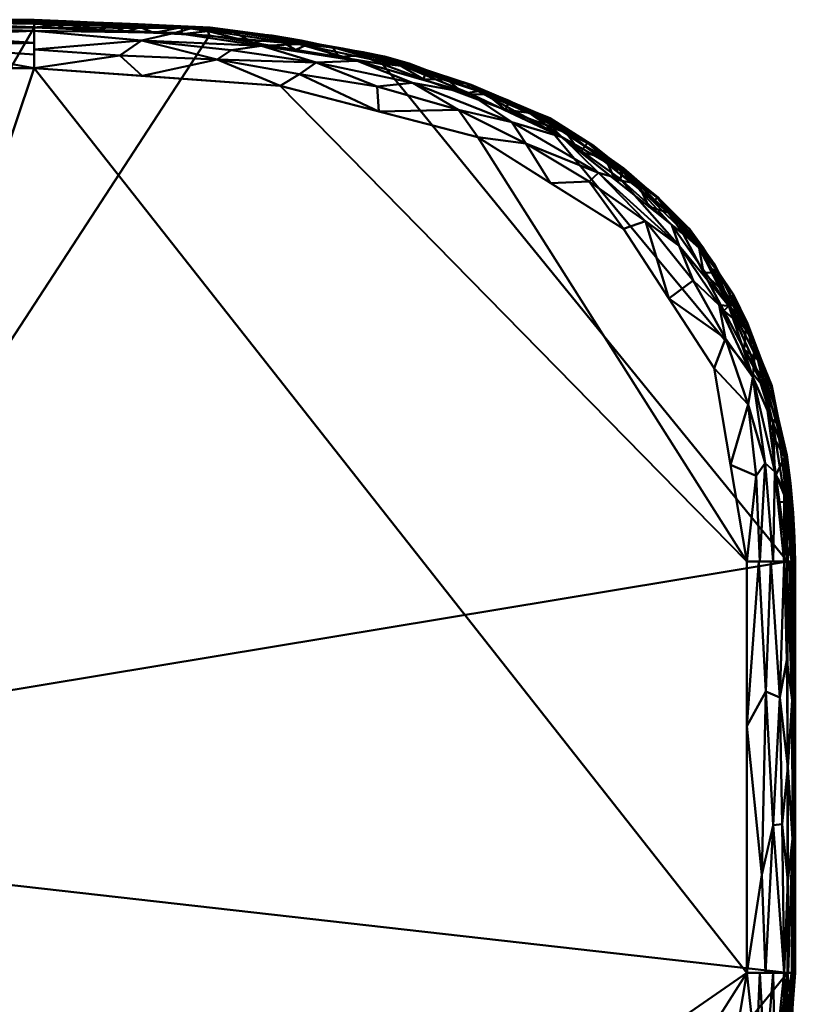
# Model space of a CAD drawing. Header units: millimetres. Extents: x -156 to 177, y -571 to 0.
# Tile 11 of 256: x 57 to 156, y -507 to -382. Entities that reach past the tile are written whole.
import ezdxf

# ---------------------------------------------------------------- set-up
doc = ezdxf.new("R2010")
doc.units = ezdxf.units.MM
doc.layers.add('A-GENM', color=13, linetype='Continuous', lineweight=30)

# ---------------------------------------------------------------- blocks, each defined once
blk = doc.blocks.new('F0B615S1-F_MODEL - F0B615S1-F_MODEL-3591-View 1')
at = {"layer": 'A-GENM', "lineweight": 40}
mesh = blk.add_polyface(dxfattribs=at)
corners = [(59.3, -382.09, 1098.72), (59.3, -383.5, 1091.49), (59.3, -388.22, 1088), (0, -388.22, 1088), (0, -383.5, 1091.49), (0, -382.09, 1098.72), (35.58, -382.09, 1098.72), (59.3, -382.61, 1096.06), (29.52, -382.75, 1093.64), (35.58, -388.22, 1088), (59.3, -386.48, 1089.29), (30.35, -384.67, 1089.62), (40.69, -382.31, 1095.91), (0, -382.79, 1095.11), (17.79, -382.09, 1098.72), (59.3, -383.05, 1093.77), (44.35, -383.09, 1092.51), (45.26, -384.09, 1090.4), (44.05, -385.45, 1088.9), (29.62, -386.27, 1088.41), (0, -385.86, 1089.75), (17.79, -388.22, 1088), (16.12, -385.36, 1088.97), (15.99, -383.93, 1090.66), (13.64, -382.99, 1092.82), (16.71, -382.41, 1095.3), (30.58, -383.52, 1091.44), (59.3, -384.99, 1090.39)]
mesh.append_faces([[corners[k] for k in face] for face in [(0, 12, 6), (2, 18, 10), (5, 25, 13)]], dxfattribs={"vtx0": -1, "vtx1": -1})
mesh.append_faces([[corners[k] for k in face] for face in [(18, 11, 17), (16, 12, 15), (12, 8, 25), (8, 12, 16), (11, 18, 19), (26, 17, 11), (23, 11, 22), (24, 8, 26), (6, 12, 25), (24, 25, 8), (17, 16, 1), (26, 23, 24), (27, 18, 17), (19, 18, 9), (22, 11, 19), (20, 23, 22), (21, 22, 19), (24, 23, 4), (26, 8, 16), (25, 24, 13), (17, 26, 16), (11, 23, 26)]], dxfattribs={"vtx0": -1, "vtx1": -1, "vtx2": -1})
mesh.append_faces([[corners[k] for k in face] for face in [(18, 2, 9), (12, 7, 15), (18, 27, 10), (22, 3, 20), (19, 9, 21), (23, 20, 4), (17, 1, 27)]], dxfattribs={"vtx0": -1, "vtx2": -1})
mesh.append_faces([[corners[k] for k in face] for face in [(25, 5, 14, 6)]], dxfattribs={"vtx0": -1, "vtx3": -1})
mesh.append_faces([[corners[k] for k in face] for face in [(21, 3, 22), (0, 7, 12), (15, 1, 16), (4, 13, 24)]], dxfattribs={"vtx1": -1, "vtx2": -1})
mesh = blk.add_polyface(dxfattribs=at)
corners = [(59.3, -383.08, 1099.76), (59.3, -382.37, 1099.45), (59.3, -382.09, 1098.72), (0, -382.09, 1098.72), (0, -382.37, 1099.45), (0, -383.08, 1099.76)]
mesh.append_faces([[corners[k] for k in face] for face in [(5, 0, 1, 4)]], dxfattribs={"vtx2": -1})
mesh.append_faces([[corners[k] for k in face] for face in [(1, 2, 3, 4)]], dxfattribs={"vtx3": -1})
mesh = blk.add_polyface(dxfattribs=at)
corners = [(59.3, -382.09, 1098.72), (81.56, -383.08, 1098.72), (103.59, -386.72, 1098.72), (124.56, -394.54, 1098.72), (142.13, -408.5, 1098.72), (152.61, -428.35, 1098.72), (155.56, -450.56, 1098.72), (154.15, -450.56, 1091.49), (149.43, -450.56, 1088), (145.3, -426.12, 1088), (133.83, -408.54, 1088), (115.4, -396.94, 1088), (90.42, -390.45, 1088), (59.3, -388.22, 1088), (59.3, -383.5, 1091.49), (114.17, -391.35, 1091.66), (147.15, -418.25, 1091.81), (92.87, -385.17, 1093.81), (59.3, -383.08, 1093.64), (77.15, -383.75, 1092.45), (94.98, -387.5, 1089.69), (59.3, -385.86, 1089.75), (133.73, -401.3, 1093.61), (59.3, -382.58, 1096.18), (72.96, -389.2, 1088), (82.46, -387.1, 1088.59), (79.21, -383.16, 1095.5), (154.57, -450.56, 1093.64), (152.73, -432.99, 1092.45), (152.74, -450.56, 1090.45), (152.96, -439.25, 1090.62), (147.37, -438.34, 1088), (149.58, -430.74, 1088.79), (142.63, -415.05, 1088.79), (130.65, -401.43, 1089.53), (150.18, -427.29, 1090.44), (151.09, -450.56, 1089.23), (150.22, -422.59, 1095.17), (154.3, -437.11, 1095.75), (143.26, -410.69, 1094.44), (73.64, -382.72, 1098.72), (92.57, -384.9, 1098.72), (98.34, -385.72, 1096.24), (114.57, -390.31, 1096.01), (106.05, -387.97, 1093.97), (100.14, -387.3, 1091.65), (107.15, -390.06, 1089.98), (102.91, -393.69, 1088), (119.7, -395.03, 1089.57), (102.69, -390.52, 1088.56), (126.07, -396.94, 1091.57), (124.61, -402.74, 1088), (123.96, -394.8, 1094.26), (133.34, -401.52, 1098.72), (138.23, -404.58, 1096.31), (130.06, -398.03, 1096.32), (154.14, -442.15, 1092.45), (139.93, -408.05, 1091.59), (72.9, -384.7, 1090.08), (88.05, -385.4, 1091.21), (121.5, -397.72, 1088.36), (112.97, -393.48, 1088.63), (129.51, -402.55, 1088.38), (136.62, -407.55, 1088.84), (140.87, -410.67, 1089.9), (145.93, -418.18, 1089.97), (146.72, -422.37, 1088.85), (84.22, -385.92, 1089.72), (88.22, -383.97, 1096.77), (70.15, -386.6, 1088.39), (139.56, -417.33, 1088), (150.35, -425.37, 1091.98), (150.6, -439.74, 1088.38), (151.73, -438.13, 1089.28), (147.37, -418.43, 1098.72), (145.31, -412.94, 1096.73), (154.09, -439.45, 1098.72), (155.06, -450.56, 1096.18), (114.07, -390.63, 1098.72), (92.85, -388.97, 1088.35), (115.51, -391.13, 1093.69), (122.68, -393.77, 1096.32), (133.41, -402.19, 1091.13)]
mesh.append_faces([[corners[k] for k in face] for face in [(77, 76, 6)]], dxfattribs={"vtx0": -1})
mesh.append_faces([[corners[k] for k in face] for face in [(7, 56, 27), (18, 19, 14), (24, 25, 12), (29, 30, 7), (9, 32, 31), (11, 60, 51), (13, 69, 24), (70, 66, 9), (10, 63, 70), (8, 72, 36), (74, 75, 4), (3, 81, 78)]], dxfattribs={"vtx0": -1, "vtx1": -1})
mesh.append_faces([[corners[k] for k in face] for face in [(35, 30, 73), (52, 22, 50), (41, 42, 68), (35, 16, 71), (26, 68, 17), (43, 42, 2), (17, 19, 26), (37, 38, 28), (30, 28, 56), (19, 58, 14), (39, 57, 22), (47, 49, 61), (17, 45, 59), (46, 15, 48), (44, 45, 17), (20, 45, 46), (16, 39, 37), (49, 20, 46), (37, 5, 38), (63, 64, 33), (24, 69, 25), (67, 59, 20), (18, 26, 19), (26, 23, 40), (76, 77, 38), (71, 37, 28), (72, 73, 36), (63, 33, 70), (30, 35, 28), (62, 63, 10), (33, 64, 65), (34, 62, 60), (34, 48, 50), (65, 66, 33), (71, 28, 35), (32, 72, 31), (16, 57, 39), (75, 37, 39), (56, 38, 27), (37, 75, 74), (42, 43, 44), (75, 54, 4), (42, 44, 17), (80, 43, 52), (15, 46, 45), (15, 45, 44), (59, 45, 20), (15, 50, 48), (20, 49, 79), (62, 51, 60), (79, 12, 25), (48, 60, 61), (46, 48, 61), (15, 44, 80), (22, 57, 82), (80, 50, 15), (52, 81, 55), (53, 54, 55), (39, 22, 54), (55, 22, 52), (22, 55, 54), (52, 43, 81), (30, 56, 7), (38, 56, 28), (16, 65, 64), (50, 82, 34), (58, 19, 59), (69, 58, 25), (20, 25, 67), (17, 59, 19), (34, 60, 48), (11, 61, 60), (46, 61, 49), (63, 62, 34), (34, 82, 64), (66, 70, 33), (34, 64, 63), (16, 64, 57), (16, 35, 65), (66, 35, 32), (35, 66, 65), (9, 66, 32), (25, 58, 67), (58, 59, 67), (17, 68, 42), (1, 68, 26), (58, 69, 21), (37, 71, 16), (73, 72, 32), (35, 73, 32), (29, 73, 30), (54, 75, 39), (20, 79, 25), (47, 79, 49), (43, 80, 44), (50, 80, 52), (78, 81, 43), (3, 55, 81), (22, 82, 50), (64, 82, 57)]], dxfattribs={"vtx0": -1, "vtx1": -1, "vtx2": -1})
mesh.append_faces([[corners[k] for k in face] for face in [(26, 18, 23), (58, 21, 14), (38, 5, 76), (54, 53, 4), (43, 2, 78), (42, 41, 2), (79, 47, 12)]], dxfattribs={"vtx0": -1, "vtx2": -1})
mesh.append_faces([[corners[k] for k in face] for face in [(3, 53, 55), (40, 1, 26), (1, 41, 68), (13, 21, 69), (29, 36, 73), (8, 31, 72), (11, 47, 61), (10, 51, 62), (74, 5, 37), (77, 27, 38)]], dxfattribs={"vtx1": -1, "vtx2": -1})
mesh.append_faces([[corners[k] for k in face] for face in [(23, 0, 40)]], dxfattribs={"vtx2": -1})
mesh = blk.add_polyface(dxfattribs=at)
corners = [(59.3, -382.09, 1098.72), (59.3, -382.37, 1099.45), (59.3, -383.08, 1099.76), (81.47, -384.07, 1099.76), (103.34, -387.69, 1099.76), (124.09, -395.42, 1099.76), (141.36, -409.15, 1099.76), (151.65, -428.63, 1099.76), (154.56, -450.56, 1099.76), (155.28, -450.56, 1099.45), (155.56, -450.56, 1098.72), (152.61, -428.35, 1098.72), (142.13, -408.5, 1098.72), (124.56, -394.54, 1098.72), (103.59, -386.72, 1098.72), (81.56, -383.08, 1098.72), (154.49, -442.47, 1098.72), (153.11, -439.6, 1099.76), (67.38, -383.44, 1099.76), (70.43, -382.58, 1098.72), (113.72, -391.56, 1099.76), (114.07, -390.63, 1098.72), (132.73, -402.29, 1099.76), (133.34, -401.52, 1098.72), (92.41, -385.88, 1099.76), (92.57, -384.9, 1098.72), (147.37, -418.43, 1098.72), (146.51, -418.89, 1099.76), (154.03, -446.57, 1099.76), (63.36, -382.27, 1098.72), (154.92, -442.94, 1099.5), (153.55, -435.41, 1098.72), (153.26, -431.88, 1099.45), (151.4, -425.49, 1099.45), (66.89, -382.42, 1099.4), (74.42, -383.76, 1099.76), (78.01, -383.05, 1099.45), (84.58, -383.67, 1099.45), (154.25, -437.37, 1099.51), (152.38, -434.11, 1099.76), (72.47, -382.63, 1099.38), (76, -382.83, 1098.72), (155.02, -446.51, 1098.72), (155.3, -444.44, 1099.12), (155.18, -446.75, 1099.47), (154.95, -440.67, 1099.16), (154.02, -438.94, 1098.72), (154.49, -437.09, 1099.11), (155.37, -450.56, 1099.23), (155.45, -447.6, 1099.1), (149.99, -423.39, 1098.72), (149.5, -420.5, 1099.32), (145.88, -414.09, 1099.45), (149.08, -423.76, 1099.76), (63.34, -383.26, 1099.76), (65.37, -382.76, 1099.67), (63.1, -382.37, 1099.43), (69.12, -382.83, 1099.65), (70.9, -383.6, 1099.76), (72.69, -383.04, 1099.67), (59.3, -382.59, 1099.54), (62.24, -382.72, 1099.68), (86.94, -384.98, 1099.76), (89.81, -384.47, 1099.56), (97.02, -385.55, 1099.45), (87.07, -383.99, 1098.72), (108.9, -388.48, 1099.45), (119.39, -392.34, 1099.45), (129.26, -397.63, 1099.45), (138.07, -404.58, 1099.45), (153.57, -443.08, 1099.76), (153.08, -431.88, 1098.72), (152.2, -428.72, 1099.62), (152.55, -428.62, 1099.25), (66.89, -382.42, 1098.72), (77.94, -383.91, 1099.76), (81.31, -383.17, 1099.22), (81.28, -383.52, 1099.6), (147.77, -417.65, 1099.59), (149.31, -421.1, 1099.66), (147.68, -416.76, 1099.19), (144.75, -413.47, 1098.72), (143.81, -410.78, 1099.18), (143.94, -414.02, 1099.76), (143.4, -410.96, 1099.64), (141.19, -407.83, 1099.44), (137.04, -405.72, 1099.76), (139.48, -406.47, 1099.68), (141.5, -408.69, 1099.67), (93.1, -384.71, 1099.27), (89.39, -384.08, 1099.13), (93.84, -385.23, 1099.64), (97.87, -386.78, 1099.76), (100.75, -386.6, 1099.64), (98.08, -385.81, 1098.72), (100.93, -386.2, 1099.19), (104.59, -387.28, 1099.46), (108.83, -388.68, 1098.72), (106.73, -387.62, 1099.1), (103.82, -386.85, 1099.13), (108.53, -389.62, 1099.76), (118.9, -393.49, 1099.76), (119.32, -392.59, 1098.72), (114.21, -390.22, 1099.42), (128.41, -398.85, 1099.76), (128.95, -398.03, 1098.72), (124.44, -394.77, 1099.42), (133.85, -400.87, 1099.42), (137.74, -405.01, 1098.72), (111.6, -389.68, 1099.67), (116.56, -391.5, 1099.67), (121.92, -393.87, 1099.67), (126.59, -396.37, 1099.67), (131.51, -399.56, 1099.67), (135.68, -402.83, 1099.67)]
mesh.append_faces([[corners[k] for k in face] for face in [(39, 72, 7), (29, 34, 74), (17, 38, 39), (19, 40, 41), (16, 43, 42), (10, 49, 48), (18, 55, 54), (2, 61, 60), (50, 73, 11), (41, 76, 15), (62, 77, 3), (12, 82, 81), (83, 84, 6), (4, 93, 92), (94, 95, 14), (97, 103, 21), (5, 111, 101), (21, 103, 102), (102, 106, 13), (13, 106, 105), (105, 107, 23), (108, 85, 12), (23, 107, 108), (101, 110, 20), (104, 112, 5), (86, 114, 22)]], dxfattribs={"vtx0": -1, "vtx1": -1})
mesh.append_faces([[corners[k] for k in face] for face in [(94, 89, 64), (96, 98, 99), (49, 42, 43), (107, 105, 68), (76, 36, 77), (35, 36, 59), (49, 44, 48), (112, 104, 68), (53, 72, 33), (103, 110, 67), (64, 92, 93), (61, 54, 55), (30, 28, 44), (106, 102, 67), (62, 63, 37), (50, 51, 33), (59, 36, 40), (82, 52, 81), (110, 101, 67), (83, 78, 52), (47, 32, 38), (87, 88, 85), (61, 56, 60), (85, 108, 69), (34, 40, 19), (46, 47, 45), (32, 47, 31), (72, 73, 33), (39, 38, 32), (73, 50, 33), (78, 79, 51), (58, 59, 57), (77, 37, 76), (36, 41, 40), (77, 62, 37), (89, 90, 63), (30, 43, 45), (72, 39, 32), (34, 55, 57), (76, 41, 36), (45, 43, 16), (44, 43, 30), (38, 30, 45), (45, 47, 38), (44, 49, 43), (78, 80, 52), (79, 33, 51), (81, 52, 80), (57, 55, 18), (56, 55, 34), (56, 34, 29), (40, 34, 57), (57, 59, 40), (56, 61, 55), (89, 91, 64), (90, 37, 63), (92, 64, 91), (95, 94, 64), (112, 68, 106), (67, 102, 103), (114, 69, 107), (68, 105, 106), (84, 83, 52), (69, 108, 107), (17, 30, 38), (73, 72, 32), (71, 73, 32), (65, 76, 37), (75, 77, 36), (80, 51, 26), (27, 79, 78), (33, 79, 53), (51, 80, 78), (100, 109, 66), (52, 82, 84), (87, 69, 114), (85, 84, 82), (12, 85, 82), (86, 87, 114), (85, 69, 87), (85, 88, 84), (87, 6, 88), (6, 84, 88), (91, 63, 24), (25, 90, 89), (37, 90, 65), (63, 91, 89), (96, 100, 66), (64, 93, 95), (97, 98, 66), (96, 95, 93), (4, 96, 93), (103, 97, 66), (96, 66, 98), (96, 99, 95), (98, 14, 99), (14, 95, 99), (109, 103, 66), (111, 106, 67), (113, 107, 68), (110, 109, 20), (109, 110, 103), (101, 111, 67), (112, 111, 5), (111, 112, 106), (104, 113, 68), (114, 113, 22), (113, 114, 107)]], dxfattribs={"vtx0": -1, "vtx1": -1, "vtx2": -1})
mesh.append_faces([[corners[k] for k in face] for face in [(56, 0, 1), (30, 17, 70), (45, 16, 46), (32, 31, 71), (49, 10, 42), (51, 50, 26), (78, 83, 27), (72, 53, 7), (57, 18, 58), (77, 75, 3), (61, 2, 54), (63, 62, 24), (89, 94, 25), (76, 65, 15), (73, 71, 11), (34, 19, 74), (36, 35, 75), (79, 27, 53), (80, 26, 81), (90, 25, 65), (91, 24, 92), (109, 100, 20), (113, 104, 22)]], dxfattribs={"vtx0": -1, "vtx2": -1})
mesh.append_faces([[corners[k] for k in face] for face in [(28, 8, 44), (8, 9, 44), (29, 0, 56), (9, 48, 44), (46, 31, 47), (1, 60, 56), (58, 35, 59), (4, 100, 96), (70, 28, 30), (86, 6, 87), (97, 14, 98)]], dxfattribs={"vtx1": -1, "vtx2": -1})
mesh = blk.add_polyface(dxfattribs=at)
corners = [(154.56, -502.58, 1099.76), (154.56, -450.56, 1099.76), (151.65, -428.63, 1099.76), (141.36, -409.15, 1099.76), (124.09, -395.42, 1099.76), (103.34, -387.69, 1099.76), (81.47, -384.07, 1099.76), (59.3, -383.08, 1099.76), (0, -383.08, 1099.76), (-59.3, -383.08, 1099.76), (-81.47, -384.07, 1099.76), (-103.34, -387.69, 1099.76), (-124.09, -395.42, 1099.76), (-141.36, -409.15, 1099.76), (-151.65, -428.63, 1099.76), (-154.56, -450.56, 1099.76), (-154.56, -502.58, 1099.76), (-151.65, -524.5, 1099.76), (-141.36, -543.99, 1099.76), (-124.09, -557.71, 1099.76), (-103.34, -565.45, 1099.76), (-81.47, -569.07, 1099.76), (-59.3, -570.05, 1099.76), (0, -570.05, 1099.76), (59.3, -570.05, 1099.76), (81.47, -569.07, 1099.76), (103.34, -565.45, 1099.76), (124.09, -557.71, 1099.76), (141.36, -543.99, 1099.76), (151.65, -524.5, 1099.76), (0, -505.25, 1099.76), (-14.84, -500.43, 1099.76), (-24.02, -487.8, 1099.76), (-24.02, -472.2, 1099.76), (-14.84, -459.57, 1099.76), (0, -454.75, 1099.76), (14.84, -459.57, 1099.76), (24.02, -472.2, 1099.76), (24.02, -487.8, 1099.76), (14.84, -500.43, 1099.76)]
mesh.append_faces([[corners[k] for k in face] for face in [(29, 27, 28), (4, 2, 3)]], dxfattribs={"vtx0": -1})
mesh.append_faces([[corners[k] for k in face] for face in [(35, 8, 34)]], dxfattribs={"vtx0": -1, "vtx1": -1})
mesh.append_faces([[corners[k] for k in face] for face in [(31, 22, 23, 30), (22, 31, 32), (9, 33, 34, 8), (33, 15, 16, 32), (0, 26, 27, 29), (8, 35, 36, 7), (7, 36, 37, 6)]], dxfattribs={"vtx0": -1, "vtx2": -1})
mesh.append_faces([[corners[k] for k in face] for face in [(16, 19, 20, 32), (38, 25, 26, 0)]], dxfattribs={"vtx0": -1, "vtx2": -1, "vtx3": -1})
mesh.append_faces([[corners[k] for k in face] for face in [(14, 15, 12, 13)]], dxfattribs={"vtx1": -1})
mesh.append_faces([[corners[k] for k in face] for face in [(21, 22, 32, 20), (10, 11, 33, 9)]], dxfattribs={"vtx1": -1, "vtx2": -1})
mesh.append_faces([[corners[k] for k in face] for face in [(11, 12, 15, 33), (5, 6, 37, 1)]], dxfattribs={"vtx1": -1, "vtx2": -1, "vtx3": -1})
mesh.append_faces([[corners[k] for k in face] for face in [(39, 30, 23, 24), (24, 25, 38, 39), (37, 38, 0, 1), (1, 2, 4, 5)]], dxfattribs={"vtx1": -1, "vtx3": -1})
mesh.append_faces([[corners[k] for k in face] for face in [(17, 18, 19, 16)]], dxfattribs={"vtx2": -1})
mesh = blk.add_polyface(dxfattribs=at)
corners = [(59.3, -564.92, 1088), (0, -564.92, 1088), (-59.3, -564.92, 1088), (-90.42, -562.69, 1088), (-115.4, -556.2, 1088), (-133.83, -544.6, 1088), (-145.3, -527.01, 1088), (-149.43, -502.58, 1088), (-149.43, -450.56, 1088), (-145.3, -426.12, 1088), (-133.83, -408.54, 1088), (-115.4, -396.94, 1088), (-90.42, -390.45, 1088), (-59.3, -388.22, 1088), (0, -388.22, 1088), (59.3, -388.22, 1088), (90.42, -390.45, 1088), (115.4, -396.94, 1088), (133.83, -408.54, 1088), (145.3, -426.12, 1088), (149.43, -450.56, 1088), (149.43, -502.58, 1088), (145.3, -527.01, 1088), (133.83, -544.6, 1088), (115.4, -556.2, 1088), (90.42, -562.69, 1088)]
mesh.append_faces([[corners[k] for k in face] for face in [(11, 8, 9, 10)]], dxfattribs={"vtx0": -1})
mesh.append_faces([[corners[k] for k in face] for face in [(17, 20, 16)]], dxfattribs={"vtx0": -1, "vtx1": -1})
mesh.append_faces([[corners[k] for k in face] for face in [(13, 2, 7, 8)]], dxfattribs={"vtx0": -1, "vtx1": -1, "vtx3": -1})
mesh.append_faces([[corners[k] for k in face] for face in [(13, 1, 2)]], dxfattribs={"vtx0": -1, "vtx2": -1})
mesh.append_faces([[corners[k] for k in face] for face in [(7, 2, 3, 4)]], dxfattribs={"vtx0": -1, "vtx3": -1})
mesh.append_faces([[corners[k] for k in face] for face in [(19, 20, 17, 18), (6, 7, 4, 5)]], dxfattribs={"vtx1": -1})
mesh.append_faces([[corners[k] for k in face] for face in [(25, 0, 21, 24), (14, 15, 1, 13), (12, 13, 8, 11)]], dxfattribs={"vtx1": -1, "vtx2": -1})
mesh.append_faces([[corners[k] for k in face] for face in [(0, 1, 15, 21)]], dxfattribs={"vtx1": -1, "vtx2": -1, "vtx3": -1})
mesh.append_faces([[corners[k] for k in face] for face in [(20, 21, 15, 16)]], dxfattribs={"vtx1": -1, "vtx3": -1})
mesh.append_faces([[corners[k] for k in face] for face in [(22, 23, 24, 21)]], dxfattribs={"vtx2": -1})
mesh = blk.add_polyface(dxfattribs=at)
corners = [(155.56, -502.58, 1098.72), (154.15, -502.58, 1091.49), (149.43, -502.58, 1088), (149.43, -450.56, 1088), (154.15, -450.56, 1091.49), (155.56, -450.56, 1098.72), (155.56, -481.77, 1098.72), (154.65, -502.58, 1094.05), (154.6, -476.57, 1092.64), (151.79, -502.58, 1089.75), (149.43, -471.37, 1088), (152.48, -450.56, 1090.26), (153.6, -467.77, 1090.46), (151.84, -467.02, 1088.66), (149.43, -486.97, 1088), (152.75, -483.89, 1089.38), (154.85, -450.56, 1095.11), (155.1, -502.58, 1096.39), (155.2, -485.61, 1095.06), (155.17, -468.1, 1094.91), (154.5, -450.56, 1093.3), (154.48, -462.98, 1092.29), (155.56, -466.17, 1098.72), (155.1, -450.56, 1096.39), (155.44, -473.97, 1096.9), (154.6, -490.97, 1092.64), (153.88, -483.77, 1090.94), (150.96, -450.56, 1089.13), (151.34, -490.18, 1088.39)]
mesh.append_faces([[corners[k] for k in face] for face in [(27, 10, 3)]], dxfattribs={"vtx0": -1})
mesh.append_faces([[corners[k] for k in face] for face in [(9, 15, 1), (2, 28, 9), (16, 19, 20), (23, 19, 16), (6, 24, 22)]], dxfattribs={"vtx0": -1, "vtx1": -1})
mesh.append_faces([[corners[k] for k in face] for face in [(21, 19, 8), (13, 28, 10), (24, 18, 19), (12, 13, 11), (19, 18, 8), (18, 7, 25), (10, 27, 13), (8, 25, 26), (15, 28, 13), (15, 13, 12), (12, 8, 26), (28, 15, 9), (6, 17, 18), (21, 12, 4), (19, 21, 20), (12, 21, 8), (23, 22, 24), (18, 24, 6), (23, 24, 19), (26, 1, 15), (18, 25, 8), (1, 26, 25), (12, 26, 15)]], dxfattribs={"vtx0": -1, "vtx1": -1, "vtx2": -1})
mesh.append_faces([[corners[k] for k in face] for face in [(21, 4, 20)]], dxfattribs={"vtx0": -1, "vtx2": -1})
mesh.append_faces([[corners[k] for k in face] for face in [(28, 2, 14, 10)]], dxfattribs={"vtx0": -1, "vtx3": -1})
mesh.append_faces([[corners[k] for k in face] for face in [(7, 1, 25), (11, 4, 12), (17, 7, 18), (27, 11, 13)]], dxfattribs={"vtx1": -1, "vtx2": -1})
mesh.append_faces([[corners[k] for k in face] for face in [(23, 5, 22), (6, 0, 17)]], dxfattribs={"vtx2": -1})
mesh = blk.add_polyface(dxfattribs=at)
corners = [(154.56, -502.58, 1099.76), (155.28, -502.58, 1099.45), (155.56, -502.58, 1098.72), (155.56, -450.56, 1098.72), (155.28, -450.56, 1099.45), (154.56, -450.56, 1099.76)]
mesh.append_faces([[corners[k] for k in face] for face in [(1, 2, 3, 4), (4, 5, 0, 1)]], dxfattribs={"vtx3": -1})
mesh = blk.add_polyface(dxfattribs=at)
corners = [(155.56, -502.58, 1098.72), (152.61, -524.79, 1098.72), (142.13, -544.63, 1098.72), (124.56, -558.59, 1098.72), (103.59, -566.42, 1098.72), (81.56, -570.06, 1098.72), (59.3, -571.05, 1098.72), (59.3, -569.64, 1091.49), (59.3, -564.92, 1088), (90.42, -562.69, 1088), (115.4, -556.2, 1088), (133.83, -544.6, 1088), (145.3, -527.01, 1088), (149.43, -502.58, 1088), (154.15, -502.58, 1091.49), (114.17, -561.78, 1091.66), (147.15, -534.89, 1091.81), (92.87, -567.97, 1093.81), (59.3, -570.06, 1093.64), (77.15, -569.38, 1092.45), (94.98, -565.64, 1089.69), (59.3, -567.28, 1089.75), (133.73, -551.84, 1093.61), (59.3, -570.56, 1096.18), (72.96, -563.94, 1088), (82.46, -566.04, 1088.59), (79.21, -569.98, 1095.5), (154.57, -502.58, 1093.64), (152.73, -520.15, 1092.45), (152.74, -502.58, 1090.45), (152.96, -513.89, 1090.62), (147.37, -514.79, 1088), (151.09, -502.58, 1089.23), (149.58, -522.39, 1088.79), (142.63, -538.09, 1088.79), (130.65, -551.7, 1089.53), (150.18, -525.84, 1090.44), (150.22, -530.55, 1095.17), (154.3, -516.03, 1095.75), (143.26, -542.45, 1094.44), (73.64, -570.41, 1098.72), (92.57, -568.24, 1098.72), (98.34, -567.41, 1096.24), (114.57, -562.83, 1096.01), (106.05, -565.17, 1093.97), (100.14, -565.84, 1091.65), (107.15, -563.08, 1089.98), (102.91, -559.44, 1088), (119.7, -558.11, 1089.57), (102.69, -562.61, 1088.56), (126.28, -556.06, 1091.53), (124.61, -550.4, 1088), (123.86, -558.37, 1094.2), (133.34, -551.61, 1098.72), (138.23, -548.55, 1096.31), (129.97, -555.17, 1096.3), (154.14, -510.98, 1092.45), (139.93, -545.09, 1091.59), (72.9, -568.44, 1090.08), (88.05, -567.74, 1091.21), (121.5, -555.41, 1088.36), (112.97, -559.65, 1088.63), (129.51, -550.59, 1088.38), (136.62, -545.59, 1088.84), (140.87, -542.46, 1089.9), (145.93, -534.96, 1089.97), (146.72, -530.77, 1088.85), (84.22, -567.22, 1089.72), (88.22, -569.17, 1096.77), (70.15, -566.54, 1088.39), (150.6, -513.4, 1088.38), (151.73, -515.01, 1089.28), (139.56, -535.81, 1088), (150.35, -527.77, 1091.98), (147.37, -534.71, 1098.72), (145.31, -540.19, 1096.73), (155.06, -502.58, 1096.18), (154.09, -513.68, 1098.72), (114.07, -562.51, 1098.72), (92.97, -564.66, 1088.6), (115.42, -562.07, 1093.81), (122.57, -559.46, 1096.63), (133.62, -551.03, 1091.57)]
mesh.append_faces([[corners[k] for k in face] for face in [(77, 76, 0)]], dxfattribs={"vtx0": -1})
mesh.append_faces([[corners[k] for k in face] for face in [(51, 60, 10), (18, 26, 23), (27, 56, 14), (40, 26, 5), (3, 55, 53), (5, 68, 41), (8, 69, 21), (13, 70, 31), (72, 63, 11), (12, 66, 72), (4, 43, 78), (78, 81, 3)]], dxfattribs={"vtx0": -1, "vtx1": -1})
mesh.append_faces([[corners[k] for k in face] for face in [(17, 26, 19), (43, 4, 42), (26, 40, 23), (22, 54, 55), (37, 28, 38), (81, 52, 55), (37, 16, 73), (45, 15, 44), (41, 68, 42), (25, 79, 67), (20, 49, 46), (46, 15, 45), (57, 64, 16), (37, 38, 1), (66, 12, 33), (30, 14, 56), (17, 42, 68), (19, 26, 18), (35, 62, 63), (45, 59, 20), (39, 16, 37), (19, 7, 58), (69, 24, 25), (43, 42, 44), (76, 77, 38), (36, 33, 71), (70, 71, 33), (70, 33, 31), (29, 30, 71), (36, 30, 28), (72, 66, 34), (66, 36, 65), (16, 39, 57), (48, 35, 50), (15, 46, 48), (28, 73, 36), (65, 16, 64), (39, 22, 57), (56, 38, 28), (37, 74, 75), (55, 54, 53), (26, 68, 5), (81, 78, 43), (44, 42, 17), (15, 50, 52), (45, 44, 17), (43, 80, 52), (59, 17, 19), (45, 20, 46), (49, 79, 9), (35, 64, 82), (61, 46, 49), (60, 61, 10), (60, 35, 48), (49, 20, 79), (52, 50, 22), (15, 48, 50), (54, 39, 75), (35, 60, 62), (43, 44, 80), (55, 3, 81), (22, 39, 54), (22, 55, 52), (38, 56, 27), (30, 56, 28), (50, 82, 22), (35, 63, 64), (69, 58, 21), (67, 20, 59), (17, 59, 45), (58, 59, 19), (60, 51, 62), (61, 60, 48), (46, 61, 48), (61, 49, 47), (37, 73, 28), (11, 63, 62), (64, 63, 34), (64, 34, 65), (64, 57, 82), (66, 65, 34), (36, 16, 65), (63, 72, 34), (36, 66, 33), (59, 58, 67), (58, 25, 67), (17, 68, 26), (58, 69, 25), (71, 70, 32), (36, 71, 30), (16, 36, 73), (54, 75, 2), (37, 75, 39), (67, 79, 20), (9, 79, 25), (44, 15, 80), (15, 52, 80), (52, 81, 43), (35, 82, 50), (57, 22, 82)]], dxfattribs={"vtx0": -1, "vtx1": -1, "vtx2": -1})
mesh.append_faces([[corners[k] for k in face] for face in [(19, 18, 7), (49, 9, 47), (42, 4, 41), (58, 7, 21), (33, 12, 31), (75, 74, 2), (38, 27, 76), (61, 47, 10), (54, 2, 53), (37, 1, 74)]], dxfattribs={"vtx0": -1, "vtx2": -1})
mesh.append_faces([[corners[k] for k in face] for face in [(29, 14, 30), (24, 9, 25), (8, 24, 69), (13, 32, 70), (51, 11, 62), (32, 29, 71), (77, 1, 38)]], dxfattribs={"vtx1": -1, "vtx2": -1})
mesh.append_faces([[corners[k] for k in face] for face in [(40, 6, 23)]], dxfattribs={"vtx2": -1})
mesh = blk.add_polyface(dxfattribs=at)
corners = [(155.56, -502.58, 1098.72), (155.28, -502.58, 1099.45), (154.56, -502.58, 1099.76), (151.65, -524.5, 1099.76), (141.36, -543.99, 1099.76), (124.09, -557.71, 1099.76), (103.34, -565.45, 1099.76), (81.47, -569.07, 1099.76), (59.3, -570.05, 1099.76), (59.3, -570.77, 1099.45), (59.3, -571.05, 1098.72), (81.56, -570.06, 1098.72), (103.59, -566.42, 1098.72), (124.56, -558.59, 1098.72), (142.13, -544.63, 1098.72), (152.61, -524.79, 1098.72), (67.41, -570.69, 1098.72), (70.38, -569.56, 1099.76), (153.5, -510.57, 1099.76), (154.09, -513.68, 1098.72), (132.73, -550.85, 1099.76), (133.34, -551.61, 1098.72), (113.72, -561.58, 1099.76), (114.07, -562.51, 1098.72), (146.51, -534.25, 1099.76), (147.37, -534.71, 1098.72), (92.57, -568.24, 1098.72), (92.41, -567.26, 1099.76), (63.34, -569.87, 1099.76), (155.02, -506.62, 1098.72), (66.89, -570.61, 1099.5), (74.49, -570.38, 1098.72), (78.01, -570.09, 1099.45), (84.59, -569.47, 1099.45), (155.02, -510.2, 1099.4), (152.58, -517.54, 1099.76), (153.26, -521.26, 1099.45), (151.4, -527.65, 1099.45), (72.47, -570.38, 1099.51), (75.93, -569.31, 1099.76), (154.38, -515.79, 1099.38), (153.35, -519.23, 1098.72), (63.36, -570.87, 1098.72), (65.39, -570.91, 1099.12), (63.1, -570.72, 1099.47), (69.14, -570.79, 1099.16), (70.95, -570.53, 1098.72), (72.72, -570.64, 1099.11), (59.3, -570.86, 1099.23), (62.24, -570.97, 1099.1), (87.07, -569.15, 1098.72), (89.85, -568.9, 1099.32), (97.02, -567.58, 1099.45), (86.94, -568.16, 1099.76), (154.03, -506.57, 1099.76), (154.76, -508.66, 1099.67), (155.23, -506.39, 1099.43), (154.47, -512.41, 1099.65), (153.04, -514.05, 1099.76), (153.96, -515.96, 1099.67), (155.06, -502.58, 1099.54), (154.9, -505.52, 1099.68), (149.08, -529.38, 1099.76), (149.28, -532.54, 1099.56), (145.88, -539.05, 1099.45), (149.99, -529.75, 1098.72), (138.07, -548.56, 1099.45), (129.26, -555.5, 1099.45), (119.39, -560.8, 1099.45), (108.9, -564.66, 1099.45), (66.86, -569.72, 1099.76), (78.02, -570.22, 1098.72), (81.28, -569.58, 1099.62), (81.31, -569.95, 1099.25), (154.56, -510.15, 1098.72), (152.12, -521.02, 1099.76), (152.57, -524.52, 1099.22), (152.23, -524.43, 1099.6), (93.05, -568.12, 1099.59), (89.32, -568.55, 1099.66), (93.92, -568.33, 1099.19), (98.08, -567.33, 1098.72), (100.84, -566.97, 1099.18), (97.88, -566.35, 1099.76), (100.84, -566.52, 1099.64), (104.6, -565.88, 1099.44), (108.53, -563.51, 1099.76), (106.57, -564.98, 1099.68), (103.69, -565.78, 1099.67), (148.04, -535.63, 1099.27), (149.78, -532.24, 1099.13), (147.31, -536.17, 1099.64), (143.94, -539.12, 1099.76), (143.45, -542.09, 1099.64), (144.75, -539.67, 1098.72), (143.74, -542.43, 1099.19), (141.17, -545.29, 1099.46), (137.74, -548.12, 1098.72), (139.88, -547.05, 1099.1), (141.9, -544.79, 1099.13), (137.04, -547.42, 1099.76), (128.41, -554.28, 1099.76), (128.95, -555.1, 1098.72), (133.85, -552.27, 1099.42), (118.9, -559.65, 1099.76), (119.32, -560.55, 1098.72), (124.44, -558.37, 1099.42), (114.21, -562.92, 1099.42), (108.83, -564.46, 1098.72), (135.68, -550.31, 1099.67), (131.51, -553.58, 1099.67), (126.58, -556.77, 1099.67), (121.92, -559.26, 1099.67), (116.56, -561.64, 1099.67), (111.6, -563.46, 1099.67)]
mesh.append_faces([[corners[k] for k in face] for face in [(100, 96, 4), (28, 30, 70), (17, 38, 39), (19, 40, 41), (16, 43, 42), (10, 49, 48), (18, 55, 54), (2, 61, 60), (39, 72, 7), (50, 73, 11), (3, 77, 75), (41, 76, 15), (62, 77, 3), (12, 82, 81), (83, 84, 6), (4, 93, 92), (94, 95, 14), (97, 103, 21), (5, 111, 101), (21, 103, 102), (102, 106, 13), (13, 106, 105), (108, 85, 12), (101, 110, 20), (104, 112, 5), (86, 114, 22)]], dxfattribs={"vtx0": -1, "vtx1": -1})
mesh.append_faces([[corners[k] for k in face] for face in [(50, 51, 33), (96, 98, 99), (37, 76, 77), (107, 105, 68), (63, 89, 90), (112, 104, 68), (82, 52, 81), (49, 44, 48), (32, 47, 31), (72, 32, 73), (87, 88, 85), (61, 54, 55), (46, 47, 45), (106, 102, 67), (77, 76, 36), (59, 36, 40), (89, 64, 94), (61, 56, 60), (51, 26, 80), (49, 42, 43), (110, 101, 67), (47, 32, 38), (85, 108, 69), (56, 34, 29), (38, 17, 30), (73, 33, 72), (32, 39, 38), (73, 50, 33), (78, 79, 51), (58, 59, 57), (36, 41, 40), (35, 36, 59), (77, 62, 37), (37, 62, 63), (30, 43, 45), (72, 39, 32), (34, 55, 57), (76, 41, 36), (45, 43, 16), (44, 43, 30), (44, 30, 28), (38, 30, 45), (45, 47, 38), (44, 49, 43), (78, 80, 52), (79, 33, 51), (81, 52, 80), (57, 55, 18), (56, 55, 34), (40, 34, 57), (65, 76, 37), (57, 59, 40), (56, 61, 55), (89, 91, 64), (90, 37, 63), (91, 92, 64), (64, 92, 93), (110, 67, 103), (95, 94, 64), (112, 68, 106), (67, 102, 103), (114, 69, 107), (68, 105, 106), (84, 83, 52), (69, 108, 107), (53, 72, 33), (71, 73, 32), (19, 34, 40), (75, 77, 36), (83, 78, 52), (27, 79, 78), (33, 79, 53), (51, 80, 78), (100, 109, 66), (52, 82, 84), (87, 69, 114), (85, 84, 82), (12, 85, 82), (86, 87, 114), (85, 69, 87), (85, 88, 84), (87, 6, 88), (6, 84, 88), (91, 63, 24), (25, 90, 89), (37, 90, 65), (63, 91, 89), (96, 100, 66), (64, 93, 95), (97, 98, 66), (96, 95, 93), (4, 96, 93), (103, 97, 66), (96, 66, 98), (96, 99, 95), (98, 14, 99), (14, 95, 99), (109, 103, 66), (111, 106, 67), (113, 107, 68), (110, 109, 20), (109, 110, 103), (101, 111, 67), (112, 111, 5), (111, 112, 106), (104, 113, 68), (114, 113, 22), (113, 114, 107)]], dxfattribs={"vtx0": -1, "vtx1": -1, "vtx2": -1})
mesh.append_faces([[corners[k] for k in face] for face in [(56, 0, 1), (36, 35, 75), (45, 16, 46), (73, 71, 11), (49, 10, 42), (51, 50, 26), (78, 83, 27), (72, 53, 7), (34, 19, 74), (57, 18, 58), (61, 2, 54), (63, 62, 24), (76, 65, 15), (30, 17, 70), (32, 31, 71), (79, 27, 53), (80, 26, 81), (90, 25, 65), (91, 24, 92), (109, 100, 20), (113, 104, 22)]], dxfattribs={"vtx0": -1, "vtx2": -1})
mesh.append_faces([[corners[k] for k in face] for face in [(94, 25, 89), (28, 8, 44), (8, 9, 44), (29, 0, 56), (9, 48, 44), (46, 31, 47), (1, 60, 56), (58, 35, 59), (74, 29, 34), (86, 6, 87), (97, 14, 98), (23, 105, 107, 108)]], dxfattribs={"vtx1": -1, "vtx2": -1})

msp = doc.modelspace()

# ---------------------------------------------------------------- block references
at = {"layer": 'A-GENM', "lineweight": 40}
msp.add_blockref('F0B615S1-F_MODEL - F0B615S1-F_MODEL-3591-View 1', (0, 0), dxfattribs=at)

doc.saveas('drawing.dxf')
